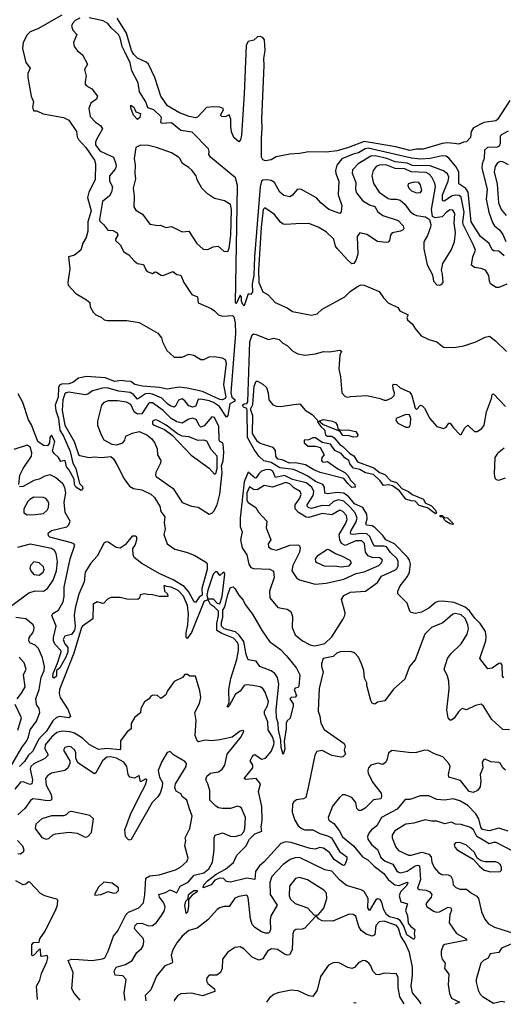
# Model space of a CAD drawing. Extents: x 1552033 to 1694788, y 811965 to 917215.
# Tile 101 of 256: x 1625299 to 1628889, y 820010 to 827314. Entities that reach past the tile are written whole.
import ezdxf

# ---------------------------------------------------------------- set-up
doc = ezdxf.new("R2010")
doc.units = 0

msp = doc.modelspace()

# ---------------------------------------------------------------- linework, layer by layer
at = {"layer": '0CON20XD'}
for points in [[(1625611.6, 827348.4), (1625435, 827245.9), (1625377.2, 827222.8), (1625355, 827200.4), (1625324.8, 827145.2), (1625319.2, 827100.8), (1625345, 826996.2), (1625377.5, 826955), (1625360, 826915), (1625359.5, 826885), (1625385, 826747.5), (1625401.2, 826705), (1625394.4, 826665), (1625400, 826645), (1625405, 826637.5), (1625427, 826637), (1625472.5, 826615), (1625625, 826587.2), (1625665, 826568.8), (1625721.9, 826485), (1625727.1, 826445), (1625736.7, 826425), (1625791.2, 826365), (1625855, 826272.5), (1625862.7, 826245), (1625859.7, 826125), (1625811.8, 826035), (1625802.1, 825995), (1625829.2, 825895), (1625806.3, 825815), (1625805.5, 825745), (1625793, 825697), (1625768.1, 825655), (1625754.3, 825605), (1625705, 825567.5), (1625662, 825555), (1625670.6, 825465), (1625657.5, 825365), (1625660, 825345), (1625715, 825282.5), (1625795, 825236.7), (1625820, 825215), (1625822.5, 825185), (1625843.9, 825143.9), (1625865, 825123.3), (1625905, 825107.5), (1625927.5, 825087.5), (1625951.7, 825081.7), (1626093.6, 825083.6), (1626185, 825067.5), (1626325, 824988.8), (1626352.5, 824955), (1626360, 824925), (1626390.7, 824860.7), (1626445, 824810.8), (1626505, 824811.3), (1626555, 824833.1), (1626592.5, 824825), (1626645, 824792.7), (1626665, 824793.8), (1626705, 824812.7), (1626745, 824816.5), (1626803.3, 824805), (1626825, 824793.1), (1626831.4, 824765), (1626813.1, 824605), (1626830.2, 824515), (1626825.2, 824505), (1626805, 824493.5), (1626785, 824496.1), (1626655, 824556.6), (1626541.2, 824581.2), (1626482.6, 824587.4), (1626395, 824573.1), (1626336.6, 824586.6), (1626211.2, 824595), (1626155, 824608.3), (1626125, 824628.8), (1626085, 824632.8), (1626055, 824637.3), (1626005, 824630.5), (1625935, 824657.2), (1625795, 824666.6), (1625737.1, 824655), (1625695, 824622.9), (1625665, 824613.8), (1625610.2, 824609.8), (1625595, 824602.5), (1625586.5, 824585), (1625585, 824514.4), (1625562.9, 824455), (1625568, 824415), (1625587.8, 824355), (1625597.9, 824267.9), (1625625, 824225.5), (1625675, 824111.1), (1625694.8, 824025), (1625715.2, 823985), (1625743.4, 823873.4), (1625765, 823850), (1625768.2, 823835), (1625755, 823822), (1625715.8, 823845), (1625706.7, 823865), (1625703.3, 823905), (1625665, 823977.8), (1625647.3, 823997.3), (1625640, 824035), (1625635, 824043.3), (1625605, 824037.5), (1625586.3, 824066.3), (1625554.4, 824095), (1625542.5, 824115), (1625560, 824185), (1625535, 824232.5), (1625522, 824215), (1625520, 824175), (1625505, 824153.3), (1625475, 824155.8), (1625435, 824184.5), (1625387.3, 824307.3), (1625365, 824346.7), (1625323.5, 824475), (1625288.3, 824538.3)], [(1625745, 827324.7), (1625711, 827309), (1625691.2, 827285), (1625683.8, 827265), (1625695, 827236.5), (1625724.4, 827205), (1625699.4, 827145), (1625702.9, 827115), (1625726.9, 827085), (1625765, 827053.1), (1625802.5, 826985), (1625781.2, 826945), (1625793.3, 826895), (1625784.2, 826855), (1625786.1, 826836.1), (1625795, 826822.5), (1625835, 826800), (1625876.6, 826746.6), (1625869.2, 826725), (1625826.4, 826693.6), (1625811.9, 826655), (1625823.6, 826595), (1625862.5, 826552.5), (1625898.7, 826528.7), (1625914.5, 826505), (1625868.8, 826425), (1625861.1, 826405), (1625862.1, 826385), (1625895, 826340.3), (1625945.6, 826315.6), (1625994.6, 826295), (1626013.6, 826245), (1626014.5, 826225), (1626008.5, 826205), (1625966.7, 826155), (1625965.4, 826115.4), (1625987.3, 826075), (1625980, 826035), (1625965, 826007.3), (1625914.2, 825965.8), (1625892.3, 825832.3), (1625895, 825818.6), (1625925, 825792.2), (1625952.7, 825752.7), (1625990.2, 825750.2), (1626022.8, 825732.8), (1626028.2, 825715), (1626010.6, 825685), (1626010.8, 825675), (1626045, 825643.8), (1626072.7, 825592.7), (1626109.1, 825569.1), (1626148, 825525), (1626175, 825505.8), (1626217.9, 825497.9), (1626235, 825457.5), (1626245.9, 825445.9), (1626285, 825430.8), (1626305, 825443.3), (1626315, 825441.2), (1626349.3, 825419.3), (1626365, 825417.1), (1626436.8, 825446.8), (1626465, 825424.2), (1626495, 825418.8), (1626517.8, 825365), (1626577.5, 825275), (1626619.1, 825259.1), (1626623.4, 825213.4), (1626721.1, 825171.1), (1626746, 825155), (1626775, 825124.4), (1626805, 825115.6), (1626878.8, 825118.8), (1626889.4, 825109.4), (1626898.9, 825065), (1626900.8, 824985), (1626865.5, 824545), (1626874.5, 824514.5), (1626896.1, 824496.1), (1626896.6, 824485), (1626859.4, 824465), (1626845, 824378), (1626835, 824365.6), (1626782, 824445), (1626737.3, 824475), (1626705, 824487.3), (1626645, 824498.6), (1626625, 824496.7), (1626605, 824445.5), (1626585, 824438.8), (1626555, 824449.7), (1626525, 824487.5), (1626505, 824500.8), (1626478.3, 824491.7), (1626455, 824447.5), (1626445, 824440.7), (1626415, 824448.5), (1626396.5, 824465), (1626355, 824506.6), (1626285, 824535.4), (1626255, 824540.7), (1626232.3, 824537.7), (1626175, 824497.8), (1626143, 824533), (1626118.4, 824548.4), (1626035, 824558.6), (1625945, 824583.4), (1625915, 824581.2), (1625839.5, 824560.5), (1625804.4, 824535), (1625785, 824529.8), (1625665, 824550.9), (1625645, 824546.9), (1625635, 824538.3), (1625620.5, 824495), (1625614, 824415), (1625633.4, 824305), (1625702.6, 824185), (1625735, 824089.1), (1625745, 824080.5), (1625815, 824065.6), (1625855, 824072.2), (1625907.1, 824067.1), (1625975, 824072.9), (1625995, 824056.6), (1626019.5, 824015)], [(1628895, 825562.5), (1628855, 825596.9), (1628815, 825598.9), (1628805, 825607.5), (1628783, 825653), (1628719, 825705), (1628651, 825815), (1628627.6, 826035), (1628610.7, 826060.7), (1628558.7, 826095), (1628558, 826185), (1628536, 826225), (1628485, 826286.7), (1628465, 826301.1), (1628435, 826304.8), (1628345.2, 826285.2), (1628275, 826279), (1628207.5, 826287.5), (1627885, 826360), (1627864.7, 826355), (1627815, 826327.1), (1627775, 826317), (1627689.2, 826280.8), (1627654.3, 826235), (1627643.9, 826195), (1627645, 826174), (1627667.8, 826115), (1627663.2, 826015), (1627689.1, 825935), (1627685, 825887.5), (1627675, 825876.9), (1627595, 825905.9), (1627535, 825954.5), (1627502.1, 825992.1), (1627385, 826056.8), (1627360, 826055), (1627325, 826013.3), (1627305, 825998.9), (1627260.7, 826010.7), (1627229.1, 826035), (1627190, 826105), (1627165, 826120), (1627135.3, 826125.3), (1627105, 826124.2), (1627095, 826115.9), (1627084.6, 826075), (1627041.6, 825555), (1627036.5, 825415), (1627025.2, 825355), (1627027.4, 825295), (1627015, 825276), (1626995, 825280), (1626965, 825190), (1626955, 825200), (1626946.7, 825225), (1626946.1, 825256.1), (1626935, 825270), (1626906.7, 825205), (1626902, 825215), (1626909.8, 825780.2), (1626915.8, 826085), (1626900.8, 826140.8), (1626714.4, 826295), (1626702, 826315), (1626705.7, 826335), (1626699.6, 826355), (1626578.4, 826478.4), (1626495, 826493), (1626425, 826547.6), (1626352.5, 826545), (1626346.2, 826555), (1626350.8, 826585), (1626346.5, 826595), (1626295, 826645.5), (1626250, 826660), (1626235, 826703.3), (1626189.5, 826779.5), (1626178.5, 826845), (1626130.8, 826935), (1626118.3, 826995), (1626079.8, 827075), (1626060.3, 827115), (1626045, 827180), (1626032.9, 827205), (1625980.5, 827250.5), (1625953.2, 827285), (1625918.8, 827305), (1625815, 827328.8)], [(1628938.1, 826715), (1628845, 826573.1), (1628834.3, 826564.3), (1628745, 826550), (1628668.3, 826511.7), (1628650.8, 826485), (1628645, 826440), (1628615, 826406.7), (1628593.9, 826406.1), (1628558.8, 826391.2), (1628524.4, 826394.4), (1628475, 826400.5), (1628433.8, 826396.2), (1628295, 826352.9), (1628245, 826352.3), (1628195, 826343), (1628091.7, 826371.7), (1627855, 826411.2), (1627738.6, 826365), (1627655, 826340.6), (1627575, 826330.6), (1627445, 826333.8), (1627375, 826320), (1627305, 826316.7), (1627203.8, 826296.2), (1627165, 826273.6), (1627125, 826267.9), (1627105, 826273.6), (1627094.5, 826295), (1627093.6, 826435), (1627099.8, 826509.8), (1627096.1, 826575), (1627114.8, 826975), (1627112.1, 827025), (1627121.5, 827085), (1627117.1, 827165), (1627105, 827181), (1627085, 827188.5), (1627064.5, 827185.5), (1627038, 827162), (1626995, 827152.6), (1626981.4, 827125), (1626965.7, 826765), (1626945, 826456.7), (1626937.6, 826422.4), (1626925, 826408.5), (1626889.2, 826439.2), (1626870.8, 826480.8), (1626866.9, 826525), (1626866.6, 826575), (1626855, 826607.5), (1626825, 826593.3), (1626800, 826595), (1626790, 826605), (1626791.7, 826611.7), (1626812.5, 826645), (1626810, 826655), (1626785, 826664.3), (1626735, 826667.6), (1626685, 826662.5), (1626620, 826590), (1626605, 826585.3), (1626556.2, 826595), (1626485, 826623.5), (1626397.5, 826675), (1626347.4, 826747.4), (1626301.6, 826885), (1626255, 826984.5), (1626238.6, 826998.6), (1626175, 827029.4), (1626147.6, 827055), (1626130, 827085), (1626092, 827215), (1626021.7, 827325)], [(1626175, 826573.3), (1626144.3, 826605), (1626125, 826660), (1626125, 826680), (1626147.5, 826665), (1626160.7, 826630.7), (1626197, 826617), (1626190.7, 826589.3), (1626175, 826573.3)], [(1628925, 826488.1), (1628876.7, 826463.3), (1628865, 826450), (1628865.4, 826395), (1628858.2, 826375), (1628842.9, 826367.1), (1628770.8, 826365), (1628748.2, 826345), (1628747.3, 826285), (1628732.9, 826245), (1628730.3, 826215), (1628769.8, 826055), (1628761.4, 825981.4), (1628781.2, 825885), (1628808.7, 825808.7), (1628824.1, 825784.1), (1628860, 825755), (1628885, 825721.2), (1628908.5, 825668.5)], [(1626845, 825594.4), (1626855, 825618.8), (1626865.7, 825715), (1626871.1, 825905), (1626865, 825943.5), (1626820.2, 825970.2), (1626745, 825988.1), (1626693, 826023), (1626651.4, 826065), (1626616.6, 826126.6), (1626608.6, 826155), (1626576.8, 826196.8), (1626555, 826218), (1626506.8, 826246.8), (1626488.6, 826285), (1626477.5, 826295), (1626425.8, 826325), (1626315, 826365.9), (1626255, 826379.6), (1626195, 826383.6), (1626160.8, 826365), (1626149.1, 826285), (1626156.5, 826235), (1626153.3, 826175), (1626157.9, 826132.1), (1626140.5, 826065), (1626147.9, 826005), (1626146.4, 825925), (1626160.5, 825900.5), (1626210.9, 825870.9), (1626265, 825797.5), (1626325, 825788), (1626345, 825790.6), (1626385, 825772.3), (1626425, 825778.8), (1626505, 825740.5), (1626555, 825745.6), (1626615, 825652.5), (1626660.9, 825610.9), (1626695, 825608.1), (1626735, 825628.1), (1626773.1, 825633.1), (1626815, 825597.5), (1626845, 825594.4)], [(1628915, 825351.1), (1628855, 825326.5), (1628835, 825326.7), (1628794, 825355), (1628785.3, 825375), (1628780.7, 825415), (1628755.7, 825455), (1628725, 825468.9), (1628675, 825476.7), (1628653.5, 825493.5), (1628662.1, 825555), (1628681.5, 825605), (1628666.1, 825646.1), (1628590.4, 825795), (1628588, 825815), (1628597.7, 825885), (1628575, 825997.1), (1628560.1, 826010.1), (1628533.2, 826013.2), (1628504.9, 826005.1), (1628455, 825969.5), (1628445, 825967.1), (1628436.5, 825976.5), (1628438.1, 826015), (1628479.3, 826115), (1628484.7, 826144.7), (1628475, 826171.5), (1628445, 826193.2), (1628345, 826229), (1628215, 826233.2), (1628175, 826250.2), (1628085, 826258.9), (1628025.2, 826285.3), (1627937.3, 826302.7), (1627905, 826302.4), (1627811.1, 826245), (1627770, 826200), (1627767.9, 826175), (1627794.7, 826105), (1627791.8, 826055), (1627798.9, 826028.9), (1627843.1, 825973.1), (1627895, 825940.4), (1627935, 825929.1), (1627957.6, 825887.6), (1627995, 825862.4), (1628107.5, 825825), (1628144.4, 825785), (1628150.8, 825765), (1628145.5, 825754.5), (1628126.7, 825745), (1628065, 825732.5), (1628050.9, 825715), (1628044.3, 825675), (1628035.4, 825664.6), (1628019.2, 825660.8), (1627955, 825667.2), (1627875, 825720.4), (1627825, 825732.9), (1627804.5, 825705), (1627810, 825575), (1627793.6, 825526.4), (1627780, 825505), (1627765, 825503.3), (1627735, 825530), (1627655, 825617.5), (1627643.5, 825635), (1627630.8, 825685), (1627575, 825740), (1627514, 825775), (1627445, 825801.1), (1627348.3, 825798.3), (1627275, 825794), (1627255, 825798), (1627235, 825812.5), (1627189.6, 825869.6), (1627117.9, 825917.9), (1627106.5, 825905), (1627090.9, 825775), (1627072.5, 825455), (1627075, 825363.8), (1627104.6, 825294.6), (1627142.4, 825272.4), (1627195.4, 825215.4), (1627285, 825176.9), (1627325, 825150), (1627465, 825121.1), (1627508.3, 825131.7), (1627545, 825166), (1627711.7, 825258.3), (1627753.3, 825296.7), (1627815, 825338.8), (1627835, 825346), (1627855, 825344), (1627966.7, 825296.7), (1627999.7, 825249.7), (1628034.4, 825214.4), (1628105, 825178.8), (1628120, 825155), (1628181.4, 825125), (1628173.6, 825103.6), (1628177.7, 825087.7), (1628215.5, 825055.5), (1628232, 825025), (1628279.7, 824969.7), (1628335, 824940.8), (1628395, 824924), (1628445, 824884), (1628522.3, 824882.3), (1628595, 824893.8), (1628685, 824924), (1628755, 824959.2), (1628785.9, 824965.9), (1628832, 824932), (1628911.5, 824851.5)], [(1628415, 825344), (1628430.5, 825349.5), (1628441.2, 825365), (1628438.6, 825425), (1628430, 825455), (1628441.1, 825505), (1628502.9, 825605), (1628527.5, 825665), (1628534.7, 825735), (1628522.9, 825805), (1628528.4, 825875), (1628515, 825900), (1628495, 825903.1), (1628466.4, 825885), (1628435, 825851.3), (1628383.3, 825843.3), (1628364.2, 825854.2), (1628355.2, 825905.2), (1628386.7, 826075), (1628381, 826101), (1628358.3, 826145), (1628338, 826168), (1628315, 826179.1), (1628205, 826185.9), (1628156.9, 826206.9), (1628085, 826210), (1628025, 826234.5), (1627975, 826238), (1627944.6, 826225), (1627921.8, 826195), (1627913.5, 826155), (1627925, 826097.5), (1627966.2, 826035), (1628035, 825987.9), (1628055, 825981.5), (1628095, 825983.5), (1628122.5, 825975), (1628157.8, 825945), (1628195, 825894.6), (1628221.8, 825871.8), (1628245, 825862.2), (1628311.3, 825851.3), (1628341.4, 825831.4), (1628350, 825795), (1628348.2, 825775), (1628326.6, 825713.4), (1628297.8, 825665), (1628298.6, 825615), (1628324.3, 825495), (1628362.1, 825422.1), (1628370.8, 825375), (1628395, 825348), (1628415, 825344)], [(1628926.2, 826236.2), (1628885, 826259.7), (1628865, 826262.9), (1628845, 826251.5), (1628828.2, 826225), (1628821.3, 826185), (1628844.3, 826094.3), (1628853, 825955), (1628873.8, 825905), (1628911, 825861)], [(1628245, 826028.9), (1628275, 826030.8), (1628284.1, 826045.9), (1628275, 826088.8), (1628262.5, 826105), (1628225, 826108.9), (1628183.3, 826095), (1628180, 826085), (1628188, 826065), (1628208, 826045), (1628245, 826028.9)], [(1628891.7, 822431.7), (1628883.9, 822443.9), (1628880, 822525), (1628870, 822540), (1628855, 822538.1), (1628805, 822503.6), (1628775, 822499.2), (1628715.7, 822575), (1628760, 822705), (1628762.7, 822735), (1628755.8, 822775.8), (1628718, 822835), (1628677.5, 822875), (1628638.3, 822928.3), (1628606.4, 822956.4), (1628525, 822991.3), (1628435, 823000.4), (1628405, 822997.9), (1628385, 822991.5), (1628335, 822949.2), (1628280.6, 822919.4), (1628235, 822910), (1628205, 822915.8), (1628195, 822926.2), (1628174.5, 822985), (1628106.7, 823055), (1628105.6, 823075), (1628123.3, 823115), (1628177.6, 823182.4), (1628193.7, 823216.3), (1628201, 823275), (1628192.4, 823305), (1628177.5, 823327.5), (1628080, 823425), (1628017.8, 823455), (1627995, 823487.8), (1627935.8, 823545.8), (1627915, 823558.5), (1627874.5, 823565), (1627867.3, 823575), (1627879.2, 823610.8), (1627876.2, 823645), (1627845.1, 823695.1), (1627785, 823723.1), (1627741.8, 823775), (1627705, 823801.2), (1627655, 823806.6), (1627585, 823797.2), (1627565, 823800.9), (1627560.9, 823845), (1627550.3, 823865), (1627495, 823888.2), (1627437.9, 823927.9), (1627404, 823944), (1627335, 823976.6), (1627229.1, 823989.1), (1627165, 824028.2), (1627110.8, 824040.8), (1627075, 824077.1), (1627039.2, 824125), (1626989.2, 824215), (1626988.5, 824415), (1626985, 824429.6), (1626960, 824440), (1626952.9, 824455), (1626965, 824464.4), (1626985, 824466.7), (1626991.5, 824478.5), (1627008.1, 824925), (1627025, 824976), (1627035, 824982.9), (1627055, 824978.6), (1627145, 824941.1), (1627185, 824951.4), (1627225, 824941.1), (1627253.5, 824913.5), (1627285, 824897.8), (1627325.5, 824855.5), (1627364.4, 824834.4), (1627415.8, 824825.8), (1627495, 824835.6), (1627555, 824851.9), (1627598.8, 824851.2), (1627675, 824862.5), (1627686.7, 824855), (1627676.2, 824825), (1627667.5, 824725), (1627680, 824665), (1627689.5, 824545), (1627715, 824518), (1627735, 824512.5), (1627755, 824518.8), (1627875, 824525.8), (1627975, 824504.6), (1628005, 824491.2), (1628025, 824491.1), (1628062.3, 824507.7), (1628078.6, 824525), (1628081.4, 824545), (1628071.2, 824575), (1628070, 824605), (1628075, 824610), (1628095, 824607.5), (1628123.9, 824583.9), (1628195, 824552), (1628210, 824525), (1628235, 824432.5), (1628245, 824423.3), (1628275, 824453.3), (1628285, 824452.5), (1628305, 824432.5), (1628343.8, 824355), (1628395.9, 824295.9), (1628445, 824281.2), (1628465, 824290), (1628485, 824320), (1628495, 824320), (1628520, 824285), (1628565, 824236.7), (1628575, 824237.5), (1628603.4, 824286.6), (1628625, 824305.4), (1628675, 824260), (1628695, 824259.5), (1628728.8, 824281.2), (1628746.7, 824305), (1628764.4, 824405), (1628802.2, 824505), (1628805, 824532.5), (1628815, 824537.5), (1628903.8, 824445)], [(1628385, 823648.7), (1628325, 823692.8), (1628265, 823710.9), (1628235, 823741.9), (1628203.7, 823743.7), (1628166.3, 823756.3), (1628119.1, 823819.1), (1628066.7, 823856.7), (1628037.4, 823862.6), (1627998.5, 823858.5), (1627975, 823892.9), (1627925, 823939.5), (1627865, 823952.5), (1627825, 823975.9), (1627776.9, 823986.9), (1627750, 824020), (1627743.3, 824045), (1627713.3, 824063.3), (1627685, 824096.1), (1627638.5, 824118.5), (1627606.2, 824165), (1627545, 824176.7), (1627495, 824212.9), (1627475, 824211.9), (1627445, 824197.5), (1627410, 824195), (1627410, 824175), (1627440.7, 824150.7), (1627495, 824150), (1627529.3, 824139.3), (1627560, 824085), (1627542.5, 824065), (1627540, 824045), (1627545, 824037.5), (1627555, 824032.5), (1627585, 824037.5), (1627661.7, 823981.7), (1627712.5, 823955), (1627735, 823932.5), (1627755, 823897.5), (1627787.5, 823865), (1627790, 823845), (1627765, 823842.5), (1627734.1, 823874.1), (1627705, 823910), (1627530, 823955), (1627482.5, 823975), (1627421.8, 824011.8), (1627347.5, 824027.5), (1627301.2, 824025), (1627248.4, 824048.4), (1627215, 824054.8), (1627200, 824075), (1627198, 824118), (1627181.3, 824141.3), (1627085, 824169.3), (1627063.9, 824185), (1627028, 824245), (1627030.5, 824375), (1627013.2, 824425), (1627029.9, 824460.1), (1627039.1, 824595), (1627055, 824632.5), (1627065, 824632.5), (1627105, 824610), (1627130.8, 824585), (1627144.3, 824545), (1627148.6, 824495), (1627177.5, 824457.5), (1627205, 824446.9), (1627234.4, 824444.4), (1627335, 824460), (1627377.5, 824465), (1627417.1, 824417.1), (1627471.2, 824385), (1627507.5, 824345), (1627512.5, 824325), (1627534.2, 824295), (1627560.5, 824270.5), (1627569.6, 824235), (1627585, 824225.6), (1627615, 824223.3), (1627632.3, 824212.3), (1627675, 824161.5), (1627698.8, 824148.8), (1627750, 824095), (1627778.3, 824078.3), (1627806.4, 824035), (1627929, 823989), (1627969.1, 823955), (1628008.9, 823938.9), (1628055, 823892.4), (1628095, 823881.2), (1628135, 823836.1), (1628185, 823813.5), (1628212, 823792), (1628296.2, 823756.2), (1628309.4, 823729.4), (1628355, 823708.2), (1628386.4, 823676.4), (1628393.8, 823656.2), (1628385, 823648.7)], [(1626705, 823646), (1626725, 823652.9), (1626741.1, 823668.9), (1626765, 823714.4), (1626785.1, 823794.9), (1626802.1, 823955), (1626797.5, 824005), (1626809.6, 824040.4), (1626813.9, 824105), (1626810.5, 824165), (1626804.9, 824174.9), (1626784.4, 824184.5), (1626779.4, 824195), (1626777.7, 824295), (1626745, 824362.2), (1626725, 824366.9), (1626669.6, 824300.4), (1626645, 824291.5), (1626632.6, 824302.6), (1626610.8, 824345), (1626585, 824359), (1626555, 824351.6), (1626505, 824320.3), (1626465, 824330.7), (1626424, 824355), (1626365, 824414.4), (1626285, 824472.6), (1626265, 824472.6), (1626254.3, 824465.7), (1626205, 824390.9), (1626175, 824387.6), (1626150, 824405), (1626125, 824458.4), (1626092.6, 824477.4), (1626025, 824485.9), (1625955, 824485.7), (1625925, 824474.7), (1625905.4, 824455), (1625876, 824335), (1625876, 824305), (1625903.1, 824235), (1625925, 824197.5), (1625982.5, 824165), (1626019.5, 824160.5), (1626064.1, 824175.9), (1626080, 824195), (1626087.5, 824225), (1626135, 824246.7), (1626185, 824260), (1626244.1, 824234.1), (1626280, 824205), (1626302.7, 824172.7), (1626320.3, 824130.3), (1626323.3, 824085), (1626346, 824045), (1626343.8, 824025), (1626310.2, 823955), (1626308, 823935), (1626313.3, 823925), (1626437.3, 823837.3), (1626505, 823731.8), (1626575, 823704.3), (1626625, 823697.1), (1626705, 823646)], [(1626745, 823941.5), (1626755, 823947.8), (1626764.9, 823985), (1626765.9, 824075), (1626720.2, 824125), (1626688.4, 824188.4), (1626665, 824194.8), (1626623.3, 824193.3), (1626555, 824219.7), (1626504.8, 824224.8), (1626471.2, 824241.2), (1626385.4, 824305), (1626325, 824340), (1626305, 824345.4), (1626284.8, 824335.2), (1626284.2, 824315), (1626296.4, 824305), (1626373.3, 824273.3), (1626432, 824232), (1626573, 824083), (1626705, 823985.8), (1626745, 823941.5)], [(1627775, 824217.5), (1627745, 824226.7), (1627698.3, 824228.3), (1627678.3, 824258.3), (1627550.5, 824310.5), (1627520, 824335), (1627555, 824348.2), (1627620, 824335), (1627643.3, 824325), (1627656.7, 824305), (1627661.7, 824281.7), (1627678.3, 824268.3), (1627735, 824272), (1627795, 824260), (1627810, 824235), (1627805, 824220), (1627775, 824217.5)], [(1628185, 824290), (1628194.1, 824295.9), (1628200, 824315), (1628201.2, 824355), (1628193, 824383), (1628165, 824386), (1628094.2, 824355), (1628091.2, 824341.2), (1628105, 824321.2), (1628165, 824290), (1628185, 824290)], [(1625292.7, 823865), (1625300.7, 823935), (1625324.8, 823985.2), (1625387.8, 824075), (1625389.8, 824099.8), (1625378.1, 824145), (1625355, 824157.5), (1625255, 824126)], [(1628895, 824136), (1628844.4, 824095), (1628824.6, 824065), (1628820, 823945), (1628825, 823913.3), (1628835, 823903.8), (1628855, 823899.2), (1628905, 823915.6)], [(1626019.5, 824015), (1626075, 823907.6), (1626115, 823854.7), (1626145, 823835.5), (1626205, 823826.2), (1626273.6, 823793.6), (1626299.3, 823769.3), (1626330.7, 823720.7), (1626340, 823705), (1626347.5, 823665), (1626376.7, 823625), (1626371.2, 823585), (1626378.8, 823535), (1626368.8, 823495), (1626394, 823425), (1626450.8, 823385), (1626545, 823360.2), (1626598.9, 823338.9), (1626685, 823286.2), (1626692, 823275), (1626691.6, 823235), (1626651.6, 823095), (1626653.8, 823045), (1626630.3, 823029.7), (1626605, 822990), (1626595, 822994.5), (1626552.1, 823072.1), (1626519.9, 823109.9), (1626439.7, 823159.7), (1626335, 823206.1), (1626205, 823279), (1626149.7, 823325), (1626140.9, 823345), (1626139.6, 823390.4), (1626156.1, 823415), (1626168.9, 823455), (1626169.4, 823475), (1626162.4, 823482.4), (1626135, 823483.3), (1626081.7, 823418.3), (1626045, 823392.7), (1626015, 823399.4), (1625955, 823437.4), (1625940.4, 823439.6), (1625927.1, 823432.9), (1625875.1, 823334.9), (1625827, 823283), (1625785.1, 823215), (1625779, 823145), (1625738.2, 823051.8), (1625712.1, 822947.9), (1625703.3, 822895), (1625710.7, 822815), (1625705, 822785.7), (1625685, 822752.9), (1625635, 822741.2), (1625623.3, 822715), (1625634.3, 822685), (1625656.6, 822656.6), (1625655.7, 822625), (1625641.3, 822585), (1625596.7, 822505), (1625572.5, 822485), (1625573.3, 822445), (1625555, 822429.4), (1625546.6, 822436.6), (1625547.8, 822465), (1625580.4, 822539.6), (1625606.5, 822625), (1625604.2, 822635), (1625561.4, 822681.4), (1625550.7, 822705), (1625550.3, 822729.7), (1625569.5, 822815), (1625537.1, 822895), (1625545, 822909.2), (1625587.1, 822932.9), (1625622.3, 822995), (1625630.5, 823035), (1625630.2, 823105), (1625675.2, 823315.3), (1625708.2, 823415), (1625701.9, 823425), (1625685, 823432.4), (1625524.1, 823474.1), (1625513.1, 823485), (1625511.4, 823505), (1625536.7, 823525), (1625648.3, 823551.7), (1625665, 823566.9), (1625673.3, 823595), (1625637.3, 823657.3), (1625628.4, 823735), (1625642.3, 823805), (1625635, 823842.9), (1625620.5, 823870.5), (1625565, 823916.9), (1625525, 823937.7), (1625485, 823928.4), (1625444.3, 823905.7), (1625405, 823894.3), (1625325, 823850), (1625299.1, 823849.1)], [(1627485, 822668.6), (1627515, 822674), (1627565, 822686.7), (1627615.4, 822734.6), (1627698.8, 822865), (1627712.1, 822895), (1627713.8, 822915), (1627687.6, 823012.4), (1627705, 823043.1), (1627753.6, 823066.4), (1627865, 823074.6), (1627955, 823139.6), (1627984.5, 823185), (1628087.9, 823232.1), (1628102.2, 823245), (1628108.5, 823261.5), (1628109.1, 823295), (1628100.6, 823315), (1628052.5, 823362.5), (1628022.6, 823402.6), (1628005, 823409.3), (1627935, 823409.2), (1627922.9, 823422.9), (1627898.9, 823478.9), (1627875, 823499.4), (1627835, 823503.2), (1627775, 823494.5), (1627758.3, 823498.3), (1627754.1, 823505), (1627759.2, 823525), (1627795.2, 823585), (1627803.3, 823615), (1627789.6, 823655), (1627750.6, 823700.6), (1627705, 823742.6), (1627665, 823751.6), (1627629.4, 823740.6), (1627595, 823708), (1627545, 823710.5), (1627465, 823689), (1627445, 823691.9), (1627434.2, 823705), (1627434.2, 823715), (1627477.6, 823785), (1627482.4, 823815), (1627466.7, 823845), (1627425, 823879.1), (1627325, 823903.2), (1627265, 823932.8), (1627198.1, 823918.1), (1627177.2, 823965), (1627155, 823976.7), (1627125, 823975.2), (1627095, 823963.6), (1627074.4, 823945.6), (1627055, 823915.3), (1627046.3, 823913.7), (1626995, 823957.5), (1626966.1, 823885), (1626934.8, 823615), (1626934.8, 823554.8), (1626951.1, 823515), (1626938.9, 823455), (1626950, 823395), (1626984.4, 823345), (1626999.7, 823275), (1627015, 823250.9), (1627035, 823243.5), (1627155, 823238.6), (1627182.2, 823222.2), (1627188.8, 823175), (1627154.5, 823075), (1627155.6, 823025), (1627215, 822952.9), (1627285, 822942.2), (1627312.7, 822922.7), (1627324.5, 822885.5), (1627320.8, 822805), (1627345, 822750), (1627399.2, 822705), (1627455, 822675.6), (1627485, 822668.6)], [(1627493.6, 823126.4), (1627575, 823134.7), (1627705, 823164.7), (1627796, 823205), (1627855, 823218.7), (1627965, 823265.5), (1627985.5, 823285), (1627991.1, 823305), (1627972.7, 823322.7), (1627915, 823323.5), (1627885, 823335.7), (1627867, 823365), (1627857.3, 823427.3), (1627837.5, 823447.5), (1627795, 823447.9), (1627715, 823413), (1627688.4, 823428.4), (1627676.1, 823455), (1627671, 823495), (1627718.5, 823575), (1627730, 823605), (1627724.8, 823635), (1627698.7, 823665), (1627675, 823674.7), (1627615, 823641.2), (1627545, 823649.5), (1627445, 823621.2), (1627425, 823624.4), (1627367.6, 823657.6), (1627344.8, 823685), (1627344.6, 823715.4), (1627378.9, 823765), (1627388, 823795), (1627381.8, 823815), (1627335, 823840), (1627305, 823871), (1627275, 823881.9), (1627175, 823846.3), (1627115, 823857.5), (1627063, 823827), (1627035, 823829.3), (1627005, 823847.5), (1626984.6, 823805), (1626985, 823749.2), (1626995, 823731.1), (1627051.8, 823695), (1627070.6, 823660.6), (1627133.1, 823595), (1627127.5, 823545), (1627164.4, 823455), (1627142.7, 823425), (1627145, 823404.4), (1627165, 823388.1), (1627205, 823379.4), (1627304.2, 823415.8), (1627355, 823419.1), (1627374.6, 823414.6), (1627381.5, 823395), (1627375.3, 823365), (1627325.4, 823265.4), (1627319.6, 823225), (1627354.7, 823174.7), (1627375, 823157.5), (1627493.6, 823126.4)], [(1625355, 823642), (1625415, 823644.2), (1625475, 823651.6), (1625504.5, 823675), (1625512.7, 823695), (1625514.5, 823725), (1625508.1, 823745), (1625493.2, 823763.2), (1625475, 823770), (1625405, 823771.8), (1625375, 823755.3), (1625361, 823739), (1625329.2, 823685), (1625331.1, 823655), (1625355, 823642)], [(1628515, 823570), (1628495, 823574), (1628465, 823591.9), (1628450.9, 823605), (1628443.3, 823623.3), (1628420.8, 823625), (1628420, 823635), (1628435, 823635.4), (1628452.1, 823622.1), (1628475, 823617.5), (1628520, 823575), (1628515, 823570)], [(1625230.1, 822959.9), (1625367.6, 823062.4), (1625415, 823076.2), (1625475, 823075.4), (1625505, 823094.4), (1625547.4, 823155), (1625573.5, 823225), (1625581.2, 823295), (1625569.6, 823355), (1625556.7, 823376.7), (1625535, 823391.6), (1625376.5, 823423.5), (1625282.6, 823397.4)], [(1627685, 823255.5), (1627745, 823261.6), (1627763.1, 823285), (1627751.3, 823301.3), (1627690, 823335), (1627642.7, 823352.7), (1627595, 823382), (1627585, 823384), (1627506.2, 823335), (1627492.9, 823315), (1627496, 823295), (1627505, 823286), (1627565, 823261.1), (1627635, 823262.1), (1627685, 823255.5)], [(1625445, 823193.4), (1625474.7, 823215.3), (1625480, 823235), (1625475.4, 823255), (1625445, 823285.5), (1625405, 823291.5), (1625378.9, 823265), (1625375.5, 823245), (1625381.8, 823225), (1625405, 823197.3), (1625445, 823193.4)], [(1626785, 822980.9), (1626801.6, 823035), (1626820.8, 823200.8), (1626815, 823217.5), (1626785, 823190), (1626765, 823217.5), (1626755, 823220), (1626735, 823201.2), (1626695, 823081.9), (1626689, 823045), (1626696.6, 823016.6), (1626735, 823017.5), (1626765, 822986.7), (1626785, 822980.9)], [(1628934.2, 822045.8), (1628885, 822048.1), (1628802.6, 822122.6), (1628742.5, 822222.5), (1628725, 822236.5), (1628683.3, 822226.7), (1628615, 822194.2), (1628585, 822204.3), (1628575, 822200), (1628555, 822180), (1628525, 822131.4), (1628505, 822117.5), (1628495, 822117.5), (1628480.6, 822135), (1628470, 822195), (1628487, 822347), (1628483.3, 822406.7), (1628474.5, 822445), (1628449.5, 822495), (1628474.4, 822575), (1628499.3, 822610.7), (1628575, 822682.9), (1628619.6, 822755), (1628630.2, 822795), (1628625.2, 822825), (1628605, 822870.9), (1628575, 822898.4), (1628535, 822908.4), (1628515, 822903.8), (1628439.2, 822840.8), (1628355, 822804.1), (1628305.4, 822755), (1628233.6, 822566.4), (1628193.3, 822515), (1628158, 822422), (1628073.1, 822346.9), (1628008.8, 822261.2), (1627955, 822250), (1627935, 822237.5), (1627915, 822243.3), (1627904.4, 822264.4), (1627876, 822375), (1627876, 822395), (1627858.8, 822428.8), (1627852.5, 822485), (1627837.1, 822535), (1627814.4, 822584.4), (1627785, 822616), (1627755, 822626), (1627680, 822625), (1627655, 822616.2), (1627625, 822590), (1627552.5, 822575), (1627540, 822535), (1627540, 822515), (1627552.5, 822475), (1627523, 822353), (1627517.1, 822245), (1627515.7, 822185), (1627527.8, 822147.8), (1627534, 822095), (1627558.2, 822048.2), (1627708.8, 821945), (1627713.8, 821925), (1627707.5, 821895), (1627716.7, 821865), (1627697.5, 821845), (1627685, 821843.3), (1627615, 821854.4), (1627545, 821892), (1627505, 821884.2), (1627490.9, 821859.1), (1627441.1, 821618.9), (1627423.1, 821545), (1627405, 821534.5), (1627355, 821526), (1627335, 821511.8), (1627325, 821495.5), (1627320.6, 821435), (1627341, 821375), (1627365.7, 821335), (1627395, 821311.3), (1627415, 821305.2), (1627475, 821303.5), (1627526.4, 821276.4), (1627585, 821260.4), (1627613.1, 821245), (1627673.9, 821143.9), (1627727.5, 821105), (1627727.8, 821085), (1627713.1, 821045), (1627705, 821038.8), (1627695, 821043.2), (1627634.3, 821084.3), (1627599, 821135), (1627555, 821167.3), (1627525, 821172.9), (1627495, 821161.8), (1627455, 821164.8), (1627315, 821210), (1627275, 821215.3), (1627238.3, 821201.7), (1627115, 821066.7), (1627076.4, 821033.6), (1627048.8, 820995), (1627043.9, 820936.1), (1626985, 820946.5), (1626865, 820915.7), (1626835, 820922), (1626813.1, 820943.1), (1626785, 820945.5), (1626748.4, 820931.6), (1626720, 820895), (1626660, 820875), (1626665.6, 820895), (1626693.6, 820925), (1626756.5, 820975), (1626827.6, 821012.4), (1626887, 821063), (1626911.2, 821115), (1626977.3, 821182.7), (1627005.1, 821234.9), (1627045, 821274.2), (1627095.4, 821295), (1627091, 821325), (1627098, 821375), (1627097.5, 821477.5), (1627072.2, 821587.8), (1627085.6, 821645.6), (1627055.3, 821685.3), (1627005, 821679.7), (1626976.5, 821676.5), (1626964.4, 821685), (1627029.2, 821765), (1627030, 821785), (1627008.8, 821815), (1627025, 821846.2), (1627035, 821859.2), (1627045, 821861.9), (1627095, 821828), (1627125, 821836.8), (1627165.7, 821884.3), (1627185.7, 821935), (1627187.3, 821955), (1627174.5, 821995), (1627142.6, 822045), (1627140.7, 822105), (1627115.4, 822165), (1627116.5, 822185), (1627138.3, 822225), (1627145.3, 822255), (1627122, 822325), (1627103.4, 822353.4), (1627085, 822364.3), (1627030, 822375), (1626985, 822380.8), (1626965, 822374.4), (1626936.3, 822333.7), (1626900.1, 822309.9), (1626855, 822224.2), (1626845, 822214), (1626838.3, 822218.3), (1626853.5, 822246.5), (1626851.8, 822345), (1626867.1, 822427.1), (1626911.8, 822568.2), (1626924.3, 822635), (1626924, 822675), (1626917, 822695), (1626885.7, 822725.7), (1626799.6, 822759.6), (1626762.9, 822782.9), (1626761.6, 822835), (1626775.6, 822895), (1626775.4, 822925), (1626746.2, 822956.2), (1626716.4, 822976.4), (1626699.1, 823009.1), (1626675, 823004), (1626664.9, 822995), (1626575, 822768.9), (1626542.7, 822722.7), (1626535, 822730), (1626535.8, 822765), (1626548.5, 822825), (1626553.2, 822905), (1626545, 822967.1), (1626515, 823036.9), (1626475, 823079.4), (1626422.5, 823105), (1626388.3, 823108.3), (1626375, 823116.2), (1626370, 823115), (1626373.6, 823073.6), (1626397.5, 823055), (1626400, 823035), (1626335, 823034.2), (1626285, 823048.6), (1626250.9, 823050.9), (1626225.9, 823054.1), (1626193.3, 823046.7), (1626188.3, 823021.7), (1626176.6, 823013.4), (1626095, 823016.4), (1626045, 823028.6), (1625975, 823027.1), (1625951.2, 823015), (1625925, 822986.7), (1625913.9, 822983.9), (1625875, 822996.2), (1625845, 822977.5), (1625841.7, 822868.3), (1625765, 822816), (1625757.9, 822805), (1625702.4, 822615), (1625595, 822344.4), (1625592.5, 822315), (1625600.1, 822285), (1625659.8, 822195), (1625675.3, 822144.7), (1625664, 822136), (1625595, 822145.2), (1625571.6, 822138.4), (1625545, 822113.4), (1625498.7, 822035), (1625461.5, 821998.6), (1625442.3, 821977.7), (1625395, 821884.5), (1625365, 821859.2), (1625335, 821810.5), (1625298.4, 821775)], [(1627255, 821863.8), (1627240.7, 821915), (1627238.1, 821968.1), (1627219.1, 822045), (1627218.1, 822095), (1627205.8, 822135), (1627203.1, 822195), (1627223.9, 822385), (1627211.7, 822435), (1627192.8, 822462.8), (1627165, 822484.3), (1627080.8, 822515), (1627055.2, 822555.2), (1626996.3, 822566.3), (1626980.7, 822605), (1626961.9, 822701.9), (1626929.2, 822749.2), (1626901.8, 822771.8), (1626818, 822795), (1626797.9, 822815), (1626797.9, 822845), (1626808.3, 822881.7), (1626807.4, 822932.6), (1626822.3, 822957.7), (1626845, 823050), (1626865, 823102.5), (1626885, 823106), (1626895, 823094.3), (1626925, 823045.6), (1626958.8, 823008.8), (1626973.3, 822975), (1627027.1, 822905), (1627099.8, 822779.8), (1627152.4, 822702.4), (1627235, 822642.1), (1627280, 822595), (1627355, 822503.3), (1627378.6, 822455), (1627370.9, 822369.1), (1627365, 822358.8), (1627345, 822353.8), (1627336.2, 822345), (1627355, 822300), (1627345, 822287.5), (1627315, 822286.7), (1627303.3, 822275), (1627328.3, 822238.3), (1627330, 822225), (1627307, 822133), (1627285, 822112), (1627276.9, 822095), (1627277.1, 822055), (1627261.7, 821958.3), (1627267.7, 821905), (1627255, 821863.8)], [(1625233.1, 821775), (1625315, 821914), (1625352, 821965), (1625365.2, 821995), (1625376, 822045), (1625425, 822110.3), (1625448.3, 822175), (1625445.2, 822205.2), (1625424.5, 822235), (1625419.6, 822275), (1625444.4, 822345.6), (1625457.7, 822435), (1625480.9, 822485), (1625482.9, 822515), (1625469.2, 822579.2), (1625439.2, 822649.2), (1625415.2, 822675.2), (1625375, 822691.4), (1625366.5, 822706.5), (1625369.5, 822730.5), (1625397.5, 822765), (1625405.6, 822785), (1625406.9, 822805), (1625398.6, 822825), (1625345, 822870.4), (1625270.3, 822880.3)], [(1625281.4, 822275), (1625313.3, 822316.7), (1625338.9, 822365), (1625328.5, 822455), (1625347.1, 822495), (1625333.4, 822543.4), (1625294.3, 822585)], [(1626083.3, 820037.5), (1626073.6, 820095), (1626089.6, 820195), (1626065, 820220.3), (1626007, 820227), (1626000.5, 820255), (1626015.5, 820285), (1626085, 820305.3), (1626134.7, 820335.3), (1626168.8, 820395), (1626203.3, 820425), (1626215, 820443.1), (1626221.6, 820475), (1626217.8, 820495), (1626155, 820566.7), (1626150.8, 820575), (1626155.4, 820595), (1626171.7, 820608.3), (1626205, 820611.6), (1626255, 820592.2), (1626285, 820594.7), (1626313.8, 820616.2), (1626352.1, 820667.9), (1626373.2, 820706.8), (1626378.9, 820735), (1626366.7, 820765), (1626336.5, 820805), (1626332.2, 820825), (1626381.1, 820838.9), (1626415, 820859.6), (1626465, 820836.4), (1626490.2, 820885), (1626549.5, 820915), (1626595, 820967.3), (1626665, 820984.8), (1626704.2, 821015), (1626729.6, 821065), (1626742.5, 821155), (1626741.9, 821245), (1626750.8, 821265), (1626805, 821282.3), (1626865, 821258), (1626895.3, 821254.7), (1626943.3, 821266.7), (1626961.8, 821288.2), (1626970.5, 821315), (1626975.5, 821395), (1626945, 821464.4), (1626934.2, 821475), (1626915, 821478.9), (1626863.4, 821463.4), (1626805, 821462.2), (1626775, 821467.8), (1626755, 821478.9), (1626711.2, 821525), (1626710.3, 821595), (1626694.7, 821644.7), (1626681.1, 821675), (1626687.4, 821702.6), (1626716.7, 821725), (1626775, 821734.6), (1626802.9, 821755), (1626820.8, 821785), (1626839.3, 821865), (1626942.9, 821995), (1626963.3, 822035), (1626955, 822041.2), (1626935, 822035.6), (1626877.6, 821992.4), (1626785, 821970.7), (1626725, 821963.3), (1626675, 821969.2), (1626627.5, 821957.5), (1626615.5, 821965.5), (1626600.7, 822005), (1626608.5, 822115), (1626600.4, 822175), (1626635, 822241.2), (1626644.2, 822285), (1626636.2, 822335), (1626603.6, 822443.6), (1626563.3, 822443.3), (1626545, 822457.5), (1626525, 822457.5), (1626506.8, 822433.2), (1626445.7, 822404.3), (1626395.8, 822334.2), (1626383.8, 822305), (1626351.7, 822281.7)], [(1626351.7, 822281.7), (1626345, 822280), (1626321.7, 822301.7), (1626287, 822303), (1626273.6, 822296.4), (1626260, 822275), (1626225, 822252.5), (1626197.5, 822205), (1626197, 822173), (1626155, 822140), (1626126.4, 822093.6), (1626127, 822053), (1626098.3, 822031.7), (1626046.7, 821965), (1626048, 821905), (1626042.3, 821897.7), (1625945, 821907.1), (1625885, 821900), (1625815, 821936.7), (1625766.5, 821985), (1625705, 822020.4), (1625675, 822031.4), (1625615, 822036), (1625575, 822025.9), (1625535, 821990.9), (1625489.2, 821935), (1625486.5, 821905), (1625508.9, 821865), (1625507.7, 821855), (1625485, 821833.8), (1625405, 821794.8), (1625381.7, 821775), (1625377.4, 821755), (1625395.2, 821674.8), (1625388.5, 821645), (1625375, 821640.7), (1625325, 821659.8), (1625305, 821658.3), (1625264.4, 821605)], [(1625286.8, 822043.2), (1625313.2, 822135), (1625266.7, 822235)], [(1625747.9, 820041.3), (1625702.8, 820092.8), (1625685.6, 820125), (1625695.5, 820245), (1625658.9, 820335), (1625684.6, 820345.4), (1625738.9, 820341.1), (1625836.4, 820333.6), (1625915, 820346.3), (1625931.3, 820355), (1625956.8, 820405), (1625995.6, 820515), (1626027.3, 820555), (1626086.3, 820673.7), (1626106.9, 820693.1), (1626183.8, 820726.2), (1626217.1, 820762.9), (1626229.1, 820820.9), (1626234.4, 820945.6), (1626265, 820962.1), (1626335, 820969.6), (1626455, 821007.8), (1626495, 821028.9), (1626540.5, 821069.5), (1626550, 821095), (1626524.6, 821184.6), (1626532.5, 821225), (1626527.1, 821245), (1626561.2, 821315), (1626580, 821405), (1626560.2, 821460.2), (1626540, 821525), (1626508.3, 821548.3), (1626495, 821570), (1626460.8, 821590.8), (1626450, 821615), (1626455.8, 821645), (1626535.7, 821775), (1626538.1, 821795), (1626525, 821810), (1626441.1, 821861.1), (1626416.2, 821886.2), (1626395, 821877.1), (1626385.4, 821865), (1626350.8, 821805), (1626326, 821745), (1626335.9, 821695.9), (1626359.2, 821655), (1626357.6, 821622.4), (1626342.9, 821575), (1626325, 821548), (1626282.7, 821507.3), (1626127.5, 821232.5), (1626115, 821228), (1626105, 821232.5), (1626085, 821254), (1626079.1, 821305), (1626121.5, 821418.5), (1626181.9, 821538.1), (1626235, 821644), (1626242.5, 821675), (1626235, 821682.5), (1626195, 821660), (1626185, 821707.5), (1626151.9, 821688.1), (1626115.7, 821695.7), (1626104, 821714), (1626095.5, 821775), (1626072.9, 821805), (1626018, 821835), (1625973.9, 821846.1), (1625945, 821843.5), (1625915, 821816.9), (1625865, 821727.5), (1625855, 821720), (1625731.8, 821801.8), (1625715.6, 821835), (1625716.2, 821875), (1625708.8, 821895), (1625685, 821916.9), (1625665, 821922.9), (1625635.7, 821914.3), (1625625.7, 821895), (1625671.1, 821815), (1625672.7, 821795), (1625657.7, 821762.3), (1625635, 821743.3), (1625536.1, 821723.9), (1625505, 821704.3), (1625490.5, 821685), (1625494.7, 821635), (1625534, 821565), (1625538.4, 821531.6), (1625527.7, 821522.3), (1625505, 821520), (1625438.5, 821528.5), (1625397.1, 821532.9), (1625378.5, 821521.5), (1625338.2, 821461.8), (1625284.5, 821415)], [(1628905, 821745.7), (1628884.3, 821765), (1628865, 821798.8), (1628855, 821804.2), (1628795, 821809.4), (1628755, 821828), (1628745, 821826), (1628732.5, 821805), (1628735.6, 821764.4), (1628718.1, 821715), (1628722.5, 821665), (1628717.8, 821622.2), (1628696.7, 821595), (1628665, 821580), (1628635, 821588.1), (1628571, 821671), (1628484.6, 821694.6), (1628481.5, 821715), (1628494.5, 821775), (1628485, 821795.7), (1628439.2, 821845), (1628377, 821867), (1628331.4, 821891.4), (1628305, 821895.8), (1628245, 821876.9), (1628205, 821875.6), (1628065, 821893.8), (1628035.7, 821874.3), (1628025, 821820), (1628015, 821802.5), (1627995, 821789.4), (1627957.5, 821797.5), (1627906, 821785), (1627889.1, 821765), (1627882.5, 821745), (1627885.5, 821725), (1627918.1, 821658.1), (1627983.1, 821575), (1627985.6, 821555), (1627979.4, 821535), (1627925, 821526.2), (1627863.1, 821465), (1627835, 821448.2), (1627816.9, 821446.9), (1627802.2, 821462.2), (1627795, 821506), (1627765, 821544.2), (1627715, 821564), (1627696.1, 821563.9), (1627672.5, 821545), (1627620.3, 821479.7), (1627588.8, 821395), (1627595, 821376.7), (1627630.5, 821350.5), (1627670, 821300), (1627695, 821251.1), (1627777.1, 821185), (1627844.6, 821105), (1627882.3, 821082.3), (1627930.5, 821035), (1628001.2, 820981.2), (1628033, 820935), (1628083.8, 820895), (1628115, 820891), (1628175, 820915.3), (1628179.3, 820909.3), (1628168.5, 820885), (1628125, 820843.3), (1628115, 820813.3), (1628129.3, 820769.3), (1628177.5, 820755), (1628161.6, 820705), (1628177.3, 820667.3), (1628182.4, 820612.4), (1628199.6, 820589.6), (1628232.5, 820565), (1628227.8, 820535), (1628231.5, 820505), (1628225, 820490.8), (1628173.9, 820525), (1628149.5, 820589.5), (1628122, 820632), (1628102.9, 820642.9), (1628045, 820658.7), (1628021.2, 820675), (1628000.5, 820715), (1627988.1, 820768.1), (1627975, 820788), (1627955, 820793.1), (1627943.8, 820785), (1627895, 820705.7), (1627883.9, 820725), (1627886.5, 820795), (1627855, 820846.1), (1627835, 820860), (1627725, 820891.6), (1627674, 820934), (1627616.4, 820996.3), (1627565, 821007.1), (1627375, 821099.6), (1627345, 821097.5), (1627307, 821083), (1627255, 821047.3), (1627171.6, 820958.4), (1627155.7, 820914.3), (1627158.6, 820825), (1627209.2, 820745), (1627163.3, 820665), (1627157.5, 820635), (1627160.6, 820565), (1627154.4, 820545.6), (1627145, 820538.6), (1627125, 820537.7), (1627095, 820547.5), (1627045, 820580.5), (1627025, 820602.9), (1627012.4, 820645), (1626995, 820802.5), (1626985, 820820), (1626925, 820810), (1626895, 820798.1), (1626855, 820734.4), (1626815, 820734.5), (1626785, 820724.5), (1626765, 820712.2), (1626723.3, 820666.7), (1626695, 820637.1), (1626615.7, 820575), (1626555, 820557.5), (1626505, 820515.4), (1626464.8, 820465), (1626435.4, 820415), (1626424.4, 820374.4), (1626434, 820325), (1626428.8, 820315), (1626375.5, 820294.5), (1626315, 820218.1), (1626273.4, 820116.6), (1626230.5, 820075), (1626235.7, 820035.7)], [(1628925, 821295.4), (1628855, 821316), (1628785, 821297.9), (1628735, 821306.5), (1628722.3, 821325), (1628708, 821385), (1628685, 821421.9), (1628625, 821484.6), (1628565, 821519.1), (1628517, 821533), (1628455, 821524.5), (1628395, 821528.6), (1628336.8, 821556.8), (1628275, 821557.1), (1628195, 821530), (1628161.3, 821528.7), (1628101.7, 821458.3), (1627984.4, 821395), (1627949.6, 821335), (1627910, 821305), (1627890.8, 821279.2), (1627880.4, 821255), (1627883.1, 821235), (1627909.6, 821195), (1627955, 821157.5), (1627978.6, 821098.6), (1628010.9, 821070.9), (1628068.3, 821048.3), (1628095, 821003.5), (1628109.9, 820989.9), (1628125, 820984.7), (1628175, 820997.2), (1628235, 821036.3), (1628255, 821041.2), (1628266.3, 821036.3), (1628273.6, 820935), (1628252.4, 820872.4), (1628265, 820861.8), (1628315, 820855.9), (1628344, 820845), (1628358.9, 820825), (1628352.2, 820805), (1628313.3, 820755), (1628321.4, 820735), (1628370, 820700), (1628393.5, 820693.5), (1628415, 820696.5), (1628480.7, 820729.3), (1628500.4, 820725), (1628503.2, 820705), (1628491.5, 820675), (1628487.8, 820615), (1628542.5, 820535), (1628612.5, 820495), (1628617.1, 820485), (1628455.6, 820454.4), (1628443.1, 820446.9), (1628427.1, 820405), (1628428.1, 820375), (1628435.7, 820345), (1628456.9, 820315), (1628453.5, 820275), (1628483.7, 820233.7), (1628478.8, 820155), (1628490, 820090), (1628505, 820054.2), (1628562.5, 820025), (1628530.2, 820009.8)], [(1625495, 821234.2), (1625515, 821240), (1625544.2, 821265.8), (1625564.8, 821275.1), (1625667.2, 821287.2), (1625725, 821278.7), (1625785, 821250.5), (1625805, 821254.5), (1625832.9, 821285), (1625846.5, 821385), (1625820, 821410), (1625685, 821438.9), (1625665, 821434.3), (1625644.7, 821415.3), (1625625, 821406.9), (1625535, 821407.1), (1625464.8, 821385.2), (1625418.9, 821345), (1625413.1, 821315), (1625465, 821247.8), (1625495, 821234.2)], [(1628965, 821142.2), (1628835, 821209.2), (1628815, 821210.2), (1628785, 821201.4), (1628738.5, 821228.5), (1628691.7, 821255), (1628668.5, 821305), (1628645, 821322), (1628575, 821344.7), (1628535, 821347.1), (1628505, 821361.4), (1628455, 821349.5), (1628395, 821367.2), (1628355, 821367.2), (1628308.1, 821378.1), (1628225, 821353.4), (1628165, 821346.5), (1628083.2, 821296.8), (1628062.7, 821265), (1628063.8, 821245), (1628090.9, 821175), (1628112, 821152), (1628185, 821115.4), (1628205, 821115.3), (1628285, 821137.3), (1628335, 821123.6), (1628353.1, 821105), (1628359.3, 821065), (1628375, 821025.8), (1628408.1, 820988.1), (1628432.7, 820972.7), (1628479.3, 820969.3), (1628500.2, 820960.2), (1628512.7, 820935), (1628517.8, 820895), (1628535.4, 820875.4), (1628565, 820863.9), (1628615, 820864.2), (1628653.1, 820835), (1628691.2, 820811.2), (1628705.7, 820795), (1628726.8, 820696.8), (1628751.7, 820641.7), (1628778, 820608), (1628822.2, 820582.2), (1628965, 820538.5)], [(1625284.1, 821224.1), (1625320, 821185), (1625330.8, 821155), (1625325, 821138.8), (1625305, 821122.5), (1625285, 821125.6)], [(1628793, 820993), (1628865, 820994), (1628874.1, 821005.9), (1628875.7, 821025), (1628867.1, 821045), (1628855, 821055.7), (1628834.3, 821065.7), (1628755, 821065.8), (1628724, 821074), (1628693.6, 821093.6), (1628674, 821135), (1628615, 821189.4), (1628565, 821211.1), (1628535, 821207.5), (1628523.3, 821195), (1628528.8, 821175), (1628546.7, 821155), (1628666.2, 821086.2), (1628711.2, 821035), (1628745.8, 821005.8), (1628793, 820993)], [(1625432.3, 820044.8), (1625423.1, 820145), (1625450, 820190), (1625460.6, 820239.4), (1625502, 820325), (1625508.8, 820355), (1625502.5, 820372.5), (1625465, 820363.8), (1625457, 820367), (1625455, 820420), (1625445, 820417.5), (1625403.3, 820375), (1625395, 820370), (1625388.8, 820375), (1625388.5, 820451.5), (1625401.2, 820468.8), (1625445, 820470), (1625448.8, 820495), (1625487.6, 820552.4), (1625567.6, 820712.4), (1625581.2, 820745), (1625582.1, 820782.1), (1625575, 820790), (1625556.4, 820793.6), (1625485.3, 820814.7), (1625455, 820830.8), (1625375, 820915.8), (1625365, 820919.2), (1625345, 820901.8), (1625325, 820896.8), (1625270, 820925)], [(1625858.3, 820818.3), (1625905, 820824.5), (1625955, 820847.5), (1625995, 820834.4), (1626015, 820836), (1626032, 820855), (1626033.8, 820875), (1625985, 820909.2), (1625925, 820915.7), (1625885, 820879.2), (1625854.2, 820825), (1625858.3, 820818.3)], [(1627485, 820670), (1627515, 820672.5), (1627557.3, 820722.7), (1627578.2, 820795), (1627575.3, 820835.3), (1627555.7, 820855.7), (1627435, 820933.1), (1627375, 820950), (1627346.3, 820943.7), (1627302.7, 820885), (1627299.6, 820815), (1627309, 820789), (1627345, 820758.8), (1627435, 820724.5), (1627485, 820670)], [(1626535, 820682.5), (1626523.9, 820743.9), (1626533.6, 820775), (1626548.8, 820791.2), (1626551.5, 820825), (1626592, 820855), (1626616.7, 820855), (1626615.7, 820845), (1626579.4, 820820.6), (1626552.5, 820787.5), (1626553.5, 820735), (1626545, 820692.5), (1626535, 820682.5)], [(1628277.9, 820012.7), (1628265, 820034.6), (1628215, 820094.2), (1628204.1, 820145), (1628214.8, 820225), (1628213.7, 820285), (1628192, 820395), (1628161.5, 820465), (1628129.3, 820515), (1628112, 820575), (1628096, 820595), (1628005, 820626.9), (1627967.3, 820622.7), (1627941.9, 820595), (1627935.8, 820524.2), (1627915, 820516.2), (1627870.5, 820530.5), (1627835, 820557.1), (1627817.3, 820587.2), (1627795, 820664), (1627775, 820676.9), (1627745, 820678.6), (1627624.1, 820625.9), (1627545, 820630), (1627517.5, 820645), (1627505, 820660), (1627495, 820660), (1627415, 820574.2), (1627395, 820566.2), (1627350, 820565), (1627334, 820555), (1627327.5, 820535), (1627322.1, 820415), (1627302.1, 820377.9), (1627285, 820375.6), (1627265, 820382.7), (1627213.7, 820416.3), (1627169.5, 820420.5), (1627138.1, 820405), (1627103.4, 820346.6), (1627075, 820338.1), (1627025, 820359.5), (1626965, 820418.6), (1626935, 820436), (1626895, 820430.8), (1626843.3, 820396.7), (1626804.5, 820345.5), (1626801.1, 820275), (1626789.2, 820245), (1626763.3, 820226.7), (1626705, 820226.4), (1626688.8, 820205), (1626686.9, 820185), (1626694.7, 820164.7), (1626746, 820125), (1626748.8, 820105), (1626655, 820072.5), (1626575, 820092), (1626495, 820086.9), (1626474, 820075), (1626447.4, 820042.6), (1626445, 820033.4)], [(1628950.9, 820459.2), (1628875, 820427.3), (1628855, 820394.7), (1628792.1, 820385), (1628777.5, 820352.5), (1628740.8, 820335), (1628723.1, 820315), (1628687.7, 820195), (1628687.1, 820175), (1628703.3, 820115), (1628717.5, 820085), (1628735, 820067.3), (1628815, 820019.3), (1628875, 820033.3), (1628899.3, 820029.3)], [(1628153, 820014.1), (1628119.7, 820065), (1628107.6, 820135), (1628107.9, 820207.9), (1628096.2, 820235), (1628005, 820240.8), (1627965, 820229.5), (1627945, 820230.8), (1627920.8, 820255), (1627906.7, 820295), (1627891.9, 820315), (1627865, 820333.3), (1627845, 820335.5), (1627815, 820318.6), (1627785, 820283.3), (1627765, 820276.2), (1627735, 820282), (1627676.2, 820315), (1627655, 820320.6), (1627625, 820318), (1627590.9, 820299.1), (1627532.8, 820217.2), (1627507.5, 820115), (1627475, 820068.8), (1627445, 820072.2), (1627365, 820109.5), (1627315, 820115.6), (1627215.5, 820094.5), (1627185, 820082.5), (1627153, 820057), (1627131.5, 820025.6)], [(1627795.5, 820018.1), (1627785, 820020.5), (1627776.7, 820018.3)]]:
    msp.add_lwpolyline(points, dxfattribs=at)

doc.saveas('drawing.dxf')
